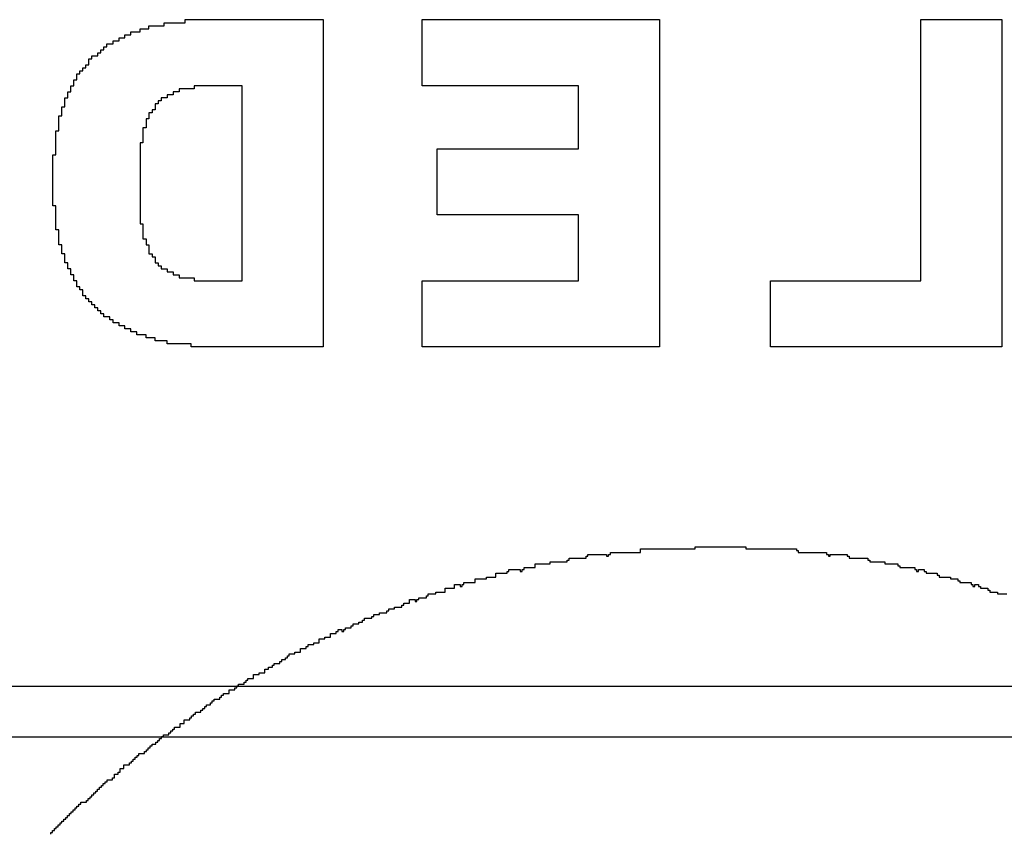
# Model space of a CAD drawing. Header units: millimetres. Extents: x -0.08 to 3.17, y -0.08 to 4.88.
# Tile 35 of 256: x 1.24 to 1.37, y 0.5 to 0.61. Entities that reach past the tile are written whole.
import ezdxf

# ---------------------------------------------------------------- set-up
doc = ezdxf.new("R2010")
doc.units = ezdxf.units.MM
doc.header["$MEASUREMENT"] = 0
doc.layers.add('BottomOverlay', color=54, linetype='Continuous')
doc.layers.add('TopOverlay', color=2, linetype='Continuous')

msp = doc.modelspace()

# ---------------------------------------------------------------- linework, layer by layer
at = {"layer": 'BottomOverlay'}
for p, q in [((1.26044, 0.60902), (1.26044, 0.60944)), ((1.26044, 0.60944), (1.27582, 0.60944)), ((1.27582, 0.60944), (1.27624, 0.60944)), ((1.27624, 0.60944), (1.27957, 0.60944)), ((1.27957, 0.60944), (1.27957, 0.56412)), ((1.29328, 0.60029), (1.29328, 0.60944)), ((1.29328, 0.60944), (1.30783, 0.60944)), ((1.30783, 0.60944), (1.30825, 0.60944)), ((1.30825, 0.60944), (1.32612, 0.60944)), ((1.32612, 0.60944), (1.32612, 0.56412)), ((1.36229, 0.58241), (1.36229, 0.60944)), ((1.36229, 0.60944), (1.37352, 0.60944)), ((1.37352, 0.60944), (1.37352, 0.56412)), ((1.25421, 0.60777), (1.25421, 0.60819)), ((1.25421, 0.60819), (1.25545, 0.60819)), ((1.25545, 0.60819), (1.25545, 0.6086)), ((1.25545, 0.6086), (1.25753, 0.6086)), ((1.25753, 0.6086), (1.25753, 0.60902)), ((1.25753, 0.60902), (1.26044, 0.60902)), ((1.2513, 0.60653), (1.2513, 0.60694)), ((1.2513, 0.60694), (1.25213, 0.60694)), ((1.25213, 0.60694), (1.25213, 0.60736)), ((1.25213, 0.60736), (1.25296, 0.60736)), ((1.25296, 0.60736), (1.25296, 0.60777)), ((1.25296, 0.60777), (1.25421, 0.60777)), ((1.2488, 0.60486), (1.2488, 0.60528)), ((1.2488, 0.60528), (1.24922, 0.60528)), ((1.24922, 0.60528), (1.24922, 0.60569)), ((1.24922, 0.60569), (1.24963, 0.60569)), ((1.24963, 0.60569), (1.24963, 0.60611)), ((1.24963, 0.60611), (1.25047, 0.60611)), ((1.25047, 0.60611), (1.25047, 0.60653)), ((1.25047, 0.60653), (1.2513, 0.60653)), ((1.24714, 0.6032), (1.24714, 0.60403)), ((1.24714, 0.60403), (1.24756, 0.60403)), ((1.24756, 0.60403), (1.24756, 0.60445)), ((1.24756, 0.60445), (1.24839, 0.60445)), ((1.24839, 0.60445), (1.24839, 0.60486)), ((1.24839, 0.60486), (1.2488, 0.60486)), ((1.24631, 0.60237), (1.24631, 0.60278)), ((1.24631, 0.60278), (1.24672, 0.60278)), ((1.24672, 0.60278), (1.24672, 0.6032)), ((1.24672, 0.6032), (1.24714, 0.6032)), ((1.24506, 0.60029), (1.24506, 0.60112)), ((1.24506, 0.60112), (1.24548, 0.60112)), ((1.24548, 0.60112), (1.24548, 0.60195)), ((1.24548, 0.60195), (1.24589, 0.60195)), ((1.24589, 0.60195), (1.24589, 0.60237)), ((1.24589, 0.60237), (1.24631, 0.60237)), ((1.24465, 0.59946), (1.24465, 0.60029)), ((1.24465, 0.60029), (1.24506, 0.60029)), ((1.26169, 0.59987), (1.25961, 0.59987)), ((1.25961, 0.59987), (1.25961, 0.59946)), ((1.26834, 0.60029), (1.26169, 0.60029)), ((1.26169, 0.60029), (1.26169, 0.59987)), ((1.26834, 0.58616), (1.26834, 0.60029)), ((1.3149, 0.60029), (1.29328, 0.60029)), ((1.3149, 0.59156), (1.3149, 0.60029)), ((1.24381, 0.59738), (1.24381, 0.59863)), ((1.24381, 0.59863), (1.24423, 0.59863)), ((1.24423, 0.59863), (1.24423, 0.59946)), ((1.24423, 0.59946), (1.24465, 0.59946)), ((1.25795, 0.59863), (1.25712, 0.59863)), ((1.25712, 0.59863), (1.25712, 0.59821)), ((1.25878, 0.59904), (1.25795, 0.59904)), ((1.25795, 0.59904), (1.25795, 0.59863)), ((1.25961, 0.59946), (1.25878, 0.59946)), ((1.25878, 0.59946), (1.25878, 0.59904)), ((1.2434, 0.59613), (1.2434, 0.59738)), ((1.2434, 0.59738), (1.24381, 0.59738)), ((1.2567, 0.5978), (1.25629, 0.5978)), ((1.25629, 0.5978), (1.25629, 0.59696)), ((1.25712, 0.59821), (1.2567, 0.59821)), ((1.2567, 0.59821), (1.2567, 0.5978)), ((1.24298, 0.59405), (1.24298, 0.59613)), ((1.24298, 0.59613), (1.2434, 0.59613)), ((1.25545, 0.59572), (1.25504, 0.59572)), ((1.25504, 0.59572), (1.25504, 0.59447)), ((1.25587, 0.59655), (1.25545, 0.59655)), ((1.25545, 0.59655), (1.25545, 0.59572)), ((1.25629, 0.59696), (1.25587, 0.59696)), ((1.25587, 0.59696), (1.25587, 0.59655)), ((1.25504, 0.59447), (1.25462, 0.59447)), ((1.25462, 0.59447), (1.25462, 0.59239)), ((1.24257, 0.59073), (1.24257, 0.59405)), ((1.24257, 0.59405), (1.24298, 0.59405)), ((1.25462, 0.59239), (1.25421, 0.59239)), ((1.25421, 0.59239), (1.25421, 0.58117)), ((1.24215, 0.58366), (1.24215, 0.59073)), ((1.24215, 0.59073), (1.24257, 0.59073)), ((1.29536, 0.58241), (1.29536, 0.59156)), ((1.29536, 0.59156), (1.3149, 0.59156)), ((1.26834, 0.58574), (1.26834, 0.58616)), ((1.26834, 0.57327), (1.26834, 0.58574)), ((1.24257, 0.58366), (1.24215, 0.58366)), ((1.24257, 0.58034), (1.24257, 0.58366)), ((1.3149, 0.58241), (1.29536, 0.58241)), ((1.3149, 0.57327), (1.3149, 0.58241)), ((1.36229, 0.582), (1.36229, 0.58241)), ((1.25421, 0.58117), (1.25462, 0.58117)), ((1.25462, 0.58117), (1.25462, 0.57909)), ((1.36229, 0.57327), (1.36229, 0.582)), ((1.24298, 0.58034), (1.24257, 0.58034)), ((1.24298, 0.57826), (1.24298, 0.58034)), ((1.2434, 0.57826), (1.24298, 0.57826)), ((1.2434, 0.57701), (1.2434, 0.57826)), ((1.25462, 0.57909), (1.25504, 0.57909)), ((1.25504, 0.57909), (1.25504, 0.57826)), ((1.25504, 0.57826), (1.25545, 0.57826)), ((1.25545, 0.57826), (1.25545, 0.57701)), ((1.24381, 0.57701), (1.2434, 0.57701)), ((1.24381, 0.57576), (1.24381, 0.57701)), ((1.25545, 0.57701), (1.25587, 0.57701)), ((1.25587, 0.57701), (1.25587, 0.57659)), ((1.25587, 0.57659), (1.25629, 0.57659)), ((1.25629, 0.57659), (1.25629, 0.57576)), ((1.24423, 0.57576), (1.24381, 0.57576)), ((1.24423, 0.57493), (1.24423, 0.57576)), ((1.25629, 0.57576), (1.2567, 0.57576)), ((1.2567, 0.57576), (1.2567, 0.57535)), ((1.2567, 0.57535), (1.25712, 0.57535)), ((1.25712, 0.57535), (1.25712, 0.57493)), ((1.24465, 0.57493), (1.24423, 0.57493)), ((1.24465, 0.5741), (1.24465, 0.57493)), ((1.24506, 0.5741), (1.24465, 0.5741)), ((1.24506, 0.57327), (1.24506, 0.5741)), ((1.25712, 0.57493), (1.25795, 0.57493)), ((1.25795, 0.57493), (1.25795, 0.57452)), ((1.25795, 0.57452), (1.25878, 0.57452)), ((1.25878, 0.57452), (1.25878, 0.5741)), ((1.25878, 0.5741), (1.25961, 0.5741)), ((1.25961, 0.5741), (1.25961, 0.57368)), ((1.24548, 0.57327), (1.24506, 0.57327)), ((1.24548, 0.57244), (1.24548, 0.57327)), ((1.25961, 0.57368), (1.26169, 0.57368)), ((1.26169, 0.57368), (1.26169, 0.57327)), ((1.26169, 0.57327), (1.26834, 0.57327)), ((1.29328, 0.56412), (1.29328, 0.57327)), ((1.29328, 0.57327), (1.3149, 0.57327)), ((1.34151, 0.56412), (1.34151, 0.57327)), ((1.34151, 0.57327), (1.36229, 0.57327)), ((1.24589, 0.57244), (1.24548, 0.57244)), ((1.24589, 0.57202), (1.24589, 0.57244)), ((1.24631, 0.57202), (1.24589, 0.57202)), ((1.24631, 0.57119), (1.24631, 0.57202)), ((1.24672, 0.57119), (1.24631, 0.57119)), ((1.24672, 0.57077), (1.24672, 0.57119)), ((1.24714, 0.57077), (1.24672, 0.57077)), ((1.24714, 0.57036), (1.24714, 0.57077)), ((1.24756, 0.57036), (1.24714, 0.57036)), ((1.24756, 0.56994), (1.24756, 0.57036)), ((1.24797, 0.56994), (1.24756, 0.56994)), ((1.24797, 0.56953), (1.24797, 0.56994)), ((1.24839, 0.56953), (1.24797, 0.56953)), ((1.24839, 0.56911), (1.24839, 0.56953)), ((1.2488, 0.56911), (1.24839, 0.56911)), ((1.2488, 0.5687), (1.2488, 0.56911)), ((1.24922, 0.5687), (1.2488, 0.5687)), ((1.24922, 0.56828), (1.24922, 0.5687)), ((1.25005, 0.56828), (1.24922, 0.56828)), ((1.25005, 0.56786), (1.25005, 0.56828)), ((1.25047, 0.56786), (1.25005, 0.56786)), ((1.25047, 0.56745), (1.25047, 0.56786)), ((1.2513, 0.56745), (1.25047, 0.56745)), ((1.2513, 0.56703), (1.2513, 0.56745)), ((1.25213, 0.56703), (1.2513, 0.56703)), ((1.25213, 0.56662), (1.25213, 0.56703)), ((1.25296, 0.56662), (1.25213, 0.56662)), ((1.25296, 0.5662), (1.25296, 0.56662)), ((1.25379, 0.5662), (1.25296, 0.5662)), ((1.25379, 0.56579), (1.25379, 0.5662)), ((1.25504, 0.56579), (1.25379, 0.56579)), ((1.25504, 0.56537), (1.25504, 0.56579)), ((1.25629, 0.56537), (1.25504, 0.56537)), ((1.25629, 0.56495), (1.25629, 0.56537)), ((1.25795, 0.56495), (1.25629, 0.56495)), ((1.25795, 0.56454), (1.25795, 0.56495)), ((1.26127, 0.56454), (1.25795, 0.56454)), ((1.26127, 0.56412), (1.26127, 0.56454)), ((1.27957, 0.56412), (1.26127, 0.56412)), ((1.32612, 0.56412), (1.29328, 0.56412)), ((1.37352, 0.56412), (1.34151, 0.56412)), ((1.09457, 0.51715), (2.00415, 0.51715)), ((1.44252, 0.51008), (1.09457, 0.51008))]:
    msp.add_line(p, q, dxfattribs=at)
at = {"layer": 'TopOverlay'}
for p, q in [((1.32349, 0.53565), (1.32349, 0.53617)), ((1.32349, 0.53617), (1.33104, 0.53617)), ((1.33104, 0.53617), (1.33104, 0.53643)), ((1.33104, 0.53643), (1.33806, 0.53643)), ((1.33806, 0.53643), (1.33806, 0.53617)), ((1.33806, 0.53617), (1.34508, 0.53617)), ((1.34508, 0.53617), (1.34508, 0.53591)), ((1.34508, 0.53591), (1.34534, 0.53591)), ((1.34534, 0.53591), (1.34534, 0.53565)), ((1.31101, 0.53408), (1.31101, 0.53434)), ((1.31101, 0.53434), (1.31335, 0.53434)), ((1.31335, 0.53434), (1.31335, 0.5346)), ((1.31335, 0.5346), (1.31361, 0.5346)), ((1.31361, 0.5346), (1.31361, 0.53487)), ((1.31361, 0.53487), (1.31595, 0.53487)), ((1.31595, 0.53487), (1.31595, 0.53513)), ((1.31595, 0.53513), (1.31621, 0.53513)), ((1.31621, 0.53513), (1.31621, 0.53539)), ((1.31621, 0.53539), (1.31881, 0.53539)), ((1.31881, 0.53539), (1.31881, 0.53513)), ((1.31881, 0.53513), (1.31907, 0.53513)), ((1.31907, 0.53513), (1.31907, 0.53539)), ((1.31907, 0.53539), (1.31933, 0.53539)), ((1.31933, 0.53539), (1.31933, 0.53565)), ((1.31933, 0.53565), (1.32349, 0.53565)), ((1.34534, 0.53565), (1.34924, 0.53565)), ((1.34924, 0.53565), (1.34924, 0.53539)), ((1.34924, 0.53539), (1.3495, 0.53539)), ((1.3495, 0.53539), (1.3495, 0.53513)), ((1.3495, 0.53513), (1.34976, 0.53513)), ((1.34976, 0.53513), (1.34976, 0.53539)), ((1.34976, 0.53539), (1.3521, 0.53539)), ((1.3521, 0.53539), (1.3521, 0.53513)), ((1.3521, 0.53513), (1.35236, 0.53513)), ((1.35236, 0.53513), (1.35236, 0.53487)), ((1.35236, 0.53487), (1.35496, 0.53487)), ((1.35496, 0.53487), (1.35496, 0.5346)), ((1.35496, 0.5346), (1.35522, 0.5346)), ((1.35522, 0.5346), (1.35522, 0.53434)), ((1.35522, 0.53434), (1.3573, 0.53434)), ((1.3573, 0.53434), (1.3573, 0.53408)), ((1.30503, 0.53278), (1.30503, 0.53304)), ((1.30503, 0.53304), (1.30529, 0.53304)), ((1.30529, 0.53304), (1.30529, 0.5333)), ((1.30529, 0.5333), (1.30685, 0.5333)), ((1.30685, 0.5333), (1.30685, 0.53304)), ((1.30685, 0.53304), (1.30711, 0.53304)), ((1.30711, 0.53304), (1.30711, 0.5333)), ((1.30711, 0.5333), (1.30737, 0.5333)), ((1.30737, 0.5333), (1.30737, 0.53356)), ((1.30737, 0.53356), (1.30893, 0.53356)), ((1.30893, 0.53356), (1.30893, 0.53408)), ((1.30893, 0.53408), (1.31101, 0.53408)), ((1.3573, 0.53408), (1.35912, 0.53408)), ((1.35912, 0.53408), (1.35912, 0.53382)), ((1.35912, 0.53382), (1.35938, 0.53382)), ((1.35938, 0.53382), (1.35938, 0.53356)), ((1.35938, 0.53356), (1.36146, 0.53356)), ((1.36146, 0.53356), (1.36146, 0.5333)), ((1.36146, 0.5333), (1.36172, 0.5333)), ((1.36172, 0.5333), (1.36172, 0.53304)), ((1.36172, 0.53304), (1.36198, 0.53304)), ((1.36198, 0.53304), (1.36198, 0.5333)), ((1.36198, 0.5333), (1.36276, 0.5333)), ((1.36276, 0.5333), (1.36276, 0.53304)), ((1.36276, 0.53304), (1.36302, 0.53304)), ((1.36302, 0.53304), (1.36302, 0.53278)), ((1.30061, 0.53148), (1.30061, 0.532)), ((1.30061, 0.532), (1.30217, 0.532)), ((1.30217, 0.532), (1.30217, 0.53226)), ((1.30217, 0.53226), (1.30347, 0.53226)), ((1.30347, 0.53226), (1.30347, 0.53278)), ((1.30347, 0.53278), (1.30503, 0.53278)), ((1.36302, 0.53278), (1.36458, 0.53278)), ((1.36458, 0.53278), (1.36458, 0.53252)), ((1.36458, 0.53252), (1.36484, 0.53252)), ((1.36484, 0.53252), (1.36484, 0.53226)), ((1.36484, 0.53226), (1.3664, 0.53226)), ((1.3664, 0.53226), (1.3664, 0.532)), ((1.3664, 0.532), (1.36744, 0.532)), ((1.36744, 0.532), (1.36744, 0.53174)), ((1.36744, 0.53174), (1.3677, 0.53174)), ((1.3677, 0.53174), (1.3677, 0.53148)), ((1.29645, 0.53018), (1.29645, 0.5307)), ((1.29645, 0.5307), (1.29775, 0.5307)), ((1.29775, 0.5307), (1.29775, 0.53122)), ((1.29775, 0.53122), (1.29853, 0.53122)), ((1.29853, 0.53122), (1.29853, 0.53096)), ((1.29853, 0.53096), (1.29879, 0.53096)), ((1.29879, 0.53096), (1.29879, 0.53122)), ((1.29879, 0.53122), (1.29905, 0.53122)), ((1.29905, 0.53122), (1.29905, 0.53148)), ((1.29905, 0.53148), (1.30061, 0.53148)), ((1.3677, 0.53148), (1.36926, 0.53148)), ((1.36926, 0.53148), (1.36926, 0.53122)), ((1.36926, 0.53122), (1.36952, 0.53122)), ((1.36952, 0.53122), (1.36952, 0.53096)), ((1.36952, 0.53096), (1.36978, 0.53096)), ((1.36978, 0.53096), (1.36978, 0.53122)), ((1.36978, 0.53122), (1.3703, 0.53122)), ((1.3703, 0.53122), (1.3703, 0.53096)), ((1.3703, 0.53096), (1.37056, 0.53096)), ((1.37056, 0.53096), (1.37056, 0.5307)), ((1.37056, 0.5307), (1.3716, 0.5307)), ((1.3716, 0.5307), (1.3716, 0.53044)), ((1.3716, 0.53044), (1.37186, 0.53044)), ((1.37186, 0.53044), (1.37186, 0.53018)), ((1.29151, 0.52862), (1.29151, 0.52914)), ((1.29151, 0.52914), (1.29229, 0.52914)), ((1.29229, 0.52914), (1.29229, 0.52888)), ((1.29229, 0.52888), (1.29255, 0.52888)), ((1.29255, 0.52888), (1.29255, 0.52914)), ((1.29255, 0.52914), (1.29281, 0.52914)), ((1.29281, 0.52914), (1.29281, 0.5294)), ((1.29281, 0.5294), (1.29385, 0.5294)), ((1.29385, 0.5294), (1.29385, 0.52966)), ((1.29385, 0.52966), (1.29411, 0.52966)), ((1.29411, 0.52966), (1.29411, 0.52992)), ((1.29411, 0.52992), (1.29515, 0.52992)), ((1.29515, 0.52992), (1.29515, 0.53018)), ((1.29515, 0.53018), (1.29645, 0.53018)), ((1.37186, 0.53018), (1.3729, 0.53018)), ((1.3729, 0.53018), (1.3729, 0.52992)), ((1.3729, 0.52992), (1.3742, 0.52992)), ((1.28839, 0.52732), (1.28839, 0.52758)), ((1.28839, 0.52758), (1.28865, 0.52758)), ((1.28865, 0.52758), (1.28865, 0.52784)), ((1.28865, 0.52784), (1.28943, 0.52784)), ((1.28943, 0.52784), (1.28943, 0.5281)), ((1.28943, 0.5281), (1.29047, 0.5281)), ((1.29047, 0.5281), (1.29047, 0.52836)), ((1.29047, 0.52836), (1.29073, 0.52836)), ((1.29073, 0.52836), (1.29073, 0.52862)), ((1.29073, 0.52862), (1.29151, 0.52862)), ((1.28501, 0.52602), (1.28501, 0.52628)), ((1.28501, 0.52628), (1.28527, 0.52628)), ((1.28527, 0.52628), (1.28527, 0.52654)), ((1.28527, 0.52654), (1.28631, 0.52654)), ((1.28631, 0.52654), (1.28631, 0.5268)), ((1.28631, 0.5268), (1.28657, 0.5268)), ((1.28657, 0.5268), (1.28657, 0.52706)), ((1.28657, 0.52706), (1.28735, 0.52706)), ((1.28735, 0.52706), (1.28735, 0.52732)), ((1.28735, 0.52732), (1.28839, 0.52732)), ((1.28163, 0.52472), (1.28163, 0.52498)), ((1.28163, 0.52498), (1.28215, 0.52498)), ((1.28215, 0.52498), (1.28215, 0.52472)), ((1.28241, 0.52472), (1.28241, 0.52498)), ((1.28241, 0.52498), (1.28267, 0.52498)), ((1.28267, 0.52498), (1.28267, 0.52524)), ((1.28267, 0.52524), (1.28345, 0.52524)), ((1.28345, 0.52524), (1.28345, 0.5255)), ((1.28345, 0.5255), (1.28371, 0.5255)), ((1.28371, 0.5255), (1.28371, 0.52576)), ((1.28371, 0.52576), (1.28449, 0.52576)), ((1.28449, 0.52576), (1.28449, 0.52602)), ((1.28449, 0.52602), (1.28501, 0.52602)), ((1.27903, 0.52316), (1.27903, 0.52368)), ((1.27903, 0.52368), (1.27981, 0.52368)), ((1.27981, 0.52368), (1.27981, 0.52394)), ((1.27981, 0.52394), (1.28059, 0.52394)), ((1.28059, 0.52394), (1.28059, 0.52446)), ((1.28059, 0.52446), (1.28137, 0.52446)), ((1.28137, 0.52446), (1.28137, 0.52472)), ((1.28137, 0.52472), (1.28163, 0.52472)), ((1.28215, 0.52472), (1.28241, 0.52472)), ((1.27643, 0.52186), (1.27643, 0.52238)), ((1.27643, 0.52238), (1.27721, 0.52238)), ((1.27721, 0.52238), (1.27721, 0.52264)), ((1.27721, 0.52264), (1.27747, 0.52264)), ((1.27747, 0.52264), (1.27747, 0.5229)), ((1.27747, 0.5229), (1.27825, 0.5229)), ((1.27825, 0.5229), (1.27825, 0.52316)), ((1.27825, 0.52316), (1.27903, 0.52316)), ((1.27383, 0.52056), (1.27383, 0.52082)), ((1.27383, 0.52082), (1.27435, 0.52082)), ((1.27435, 0.52082), (1.27435, 0.52108)), ((1.27435, 0.52108), (1.27461, 0.52108)), ((1.27461, 0.52108), (1.27461, 0.52134)), ((1.27461, 0.52134), (1.27487, 0.52134)), ((1.27487, 0.52134), (1.27487, 0.5216)), ((1.27487, 0.5216), (1.27565, 0.5216)), ((1.27565, 0.5216), (1.27565, 0.52186)), ((1.27565, 0.52186), (1.27643, 0.52186)), ((1.27149, 0.519), (1.27149, 0.51952)), ((1.27149, 0.51952), (1.27201, 0.51952)), ((1.27201, 0.51952), (1.27201, 0.51978)), ((1.27201, 0.51978), (1.27253, 0.51978)), ((1.27253, 0.51978), (1.27253, 0.52004)), ((1.27253, 0.52004), (1.27279, 0.52004)), ((1.27279, 0.52004), (1.27279, 0.5203)), ((1.27279, 0.5203), (1.27357, 0.5203)), ((1.27357, 0.5203), (1.27357, 0.52056)), ((1.27357, 0.52056), (1.27383, 0.52056)), ((1.26915, 0.51796), (1.26915, 0.51822)), ((1.26915, 0.51822), (1.26993, 0.51822)), ((1.26993, 0.51822), (1.26993, 0.51874)), ((1.26993, 0.51874), (1.27071, 0.51874)), ((1.27071, 0.51874), (1.27071, 0.519)), ((1.27071, 0.519), (1.27149, 0.519)), ((1.26655, 0.51614), (1.26655, 0.51666)), ((1.26655, 0.51666), (1.26733, 0.51666)), ((1.26733, 0.51666), (1.26733, 0.51692)), ((1.26733, 0.51692), (1.26759, 0.51692)), ((1.26759, 0.51692), (1.26759, 0.51718)), ((1.26759, 0.51718), (1.26785, 0.51718)), ((1.26785, 0.51718), (1.26785, 0.51744)), ((1.26785, 0.51744), (1.26863, 0.51744)), ((1.26863, 0.51744), (1.26863, 0.5177)), ((1.26863, 0.5177), (1.26889, 0.5177)), ((1.26889, 0.5177), (1.26889, 0.51796)), ((1.26889, 0.51796), (1.26915, 0.51796)), ((1.26447, 0.5151), (1.26447, 0.51536)), ((1.26447, 0.51536), (1.26525, 0.51536)), ((1.26525, 0.51536), (1.26525, 0.51562)), ((1.26525, 0.51562), (1.26551, 0.51562)), ((1.26551, 0.51562), (1.26551, 0.51588)), ((1.26551, 0.51588), (1.26577, 0.51588)), ((1.26577, 0.51588), (1.26577, 0.51614)), ((1.26577, 0.51614), (1.26655, 0.51614)), ((1.26291, 0.5138), (1.26291, 0.51406)), ((1.26291, 0.51406), (1.26317, 0.51406)), ((1.26317, 0.51406), (1.26317, 0.51432)), ((1.26317, 0.51432), (1.26343, 0.51432)), ((1.26343, 0.51432), (1.26343, 0.51458)), ((1.26343, 0.51458), (1.26395, 0.51458)), ((1.26395, 0.51458), (1.26395, 0.51484)), ((1.26395, 0.51484), (1.26421, 0.51484)), ((1.26421, 0.51484), (1.26421, 0.5151)), ((1.26421, 0.5151), (1.26447, 0.5151)), ((1.26109, 0.5125), (1.26109, 0.51276)), ((1.26109, 0.51276), (1.26135, 0.51276)), ((1.26135, 0.51276), (1.26135, 0.51302)), ((1.26135, 0.51302), (1.26161, 0.51302)), ((1.26161, 0.51302), (1.26161, 0.51328)), ((1.26161, 0.51328), (1.26187, 0.51328)), ((1.26187, 0.51328), (1.26187, 0.51354)), ((1.26187, 0.51354), (1.26265, 0.51354)), ((1.26265, 0.51354), (1.26265, 0.5138)), ((1.26265, 0.5138), (1.26291, 0.5138)), ((1.25874, 0.51094), (1.25874, 0.5112)), ((1.25874, 0.5112), (1.259, 0.5112)), ((1.259, 0.5112), (1.259, 0.51146)), ((1.259, 0.51146), (1.25978, 0.51146)), ((1.25978, 0.51146), (1.25978, 0.51198)), ((1.25978, 0.51198), (1.26031, 0.51198)), ((1.26031, 0.51198), (1.26031, 0.5125)), ((1.26031, 0.5125), (1.26109, 0.5125)), ((1.25692, 0.50964), (1.25692, 0.5099)), ((1.25692, 0.5099), (1.25718, 0.5099)), ((1.25718, 0.5099), (1.25718, 0.51016)), ((1.25718, 0.51016), (1.25744, 0.51016)), ((1.25744, 0.51016), (1.25744, 0.51042)), ((1.25744, 0.51042), (1.25822, 0.51042)), ((1.25822, 0.51042), (1.25822, 0.51068)), ((1.25822, 0.51068), (1.25848, 0.51068)), ((1.25848, 0.51068), (1.25848, 0.51094)), ((1.25848, 0.51094), (1.25874, 0.51094)), ((1.25536, 0.50834), (1.25536, 0.5086)), ((1.25536, 0.5086), (1.25562, 0.5086)), ((1.25562, 0.5086), (1.25562, 0.50886)), ((1.25562, 0.50886), (1.25588, 0.50886)), ((1.25588, 0.50886), (1.25588, 0.50912)), ((1.25588, 0.50912), (1.2564, 0.50912)), ((1.2564, 0.50912), (1.2564, 0.50938)), ((1.2564, 0.50938), (1.25666, 0.50938)), ((1.25666, 0.50938), (1.25666, 0.50964)), ((1.25666, 0.50964), (1.25692, 0.50964)), ((1.25354, 0.50704), (1.25354, 0.5073)), ((1.25354, 0.5073), (1.2538, 0.5073)), ((1.2538, 0.5073), (1.2538, 0.50756)), ((1.2538, 0.50756), (1.25406, 0.50756)), ((1.25406, 0.50756), (1.25406, 0.50782)), ((1.25406, 0.50782), (1.25484, 0.50782)), ((1.25484, 0.50782), (1.25484, 0.50808)), ((1.25484, 0.50808), (1.2551, 0.50808)), ((1.2551, 0.50808), (1.2551, 0.50834)), ((1.2551, 0.50834), (1.25536, 0.50834)), ((1.25146, 0.50522), (1.25146, 0.50574)), ((1.25146, 0.50574), (1.25198, 0.50574)), ((1.25198, 0.50574), (1.25198, 0.50626)), ((1.25198, 0.50626), (1.25276, 0.50626)), ((1.25276, 0.50626), (1.25276, 0.50652)), ((1.25276, 0.50652), (1.25302, 0.50652)), ((1.25302, 0.50652), (1.25302, 0.50678)), ((1.25302, 0.50678), (1.25328, 0.50678)), ((1.25328, 0.50678), (1.25328, 0.50704)), ((1.25328, 0.50704), (1.25354, 0.50704)), ((1.25042, 0.50418), (1.25042, 0.50444)), ((1.25042, 0.50444), (1.25068, 0.50444)), ((1.25068, 0.50444), (1.25068, 0.50496)), ((1.25068, 0.50496), (1.2512, 0.50496)), ((1.2512, 0.50496), (1.2512, 0.50522)), ((1.2512, 0.50522), (1.25146, 0.50522)), ((1.2486, 0.50288), (1.2486, 0.50314)), ((1.2486, 0.50314), (1.24886, 0.50314)), ((1.24886, 0.50314), (1.24886, 0.5034)), ((1.24886, 0.5034), (1.24912, 0.5034)), ((1.24912, 0.5034), (1.24912, 0.50366)), ((1.24912, 0.50366), (1.24938, 0.50366)), ((1.24938, 0.50366), (1.24938, 0.50392)), ((1.24938, 0.50392), (1.24964, 0.50392)), ((1.24964, 0.50392), (1.24964, 0.50418)), ((1.24964, 0.50418), (1.25042, 0.50418)), ((1.2473, 0.50158), (1.2473, 0.50184)), ((1.2473, 0.50184), (1.24756, 0.50184)), ((1.24756, 0.50184), (1.24756, 0.5021)), ((1.24756, 0.5021), (1.24782, 0.5021)), ((1.24782, 0.5021), (1.24782, 0.50236)), ((1.24782, 0.50236), (1.24808, 0.50236)), ((1.24808, 0.50236), (1.24808, 0.50262)), ((1.24808, 0.50262), (1.24834, 0.50262)), ((1.24834, 0.50262), (1.24834, 0.50288)), ((1.24834, 0.50288), (1.2486, 0.50288)), ((1.24522, 0.50002), (1.24522, 0.50028)), ((1.24522, 0.50028), (1.24548, 0.50028)), ((1.24548, 0.50028), (1.24548, 0.50054)), ((1.24548, 0.50054), (1.24574, 0.50054)), ((1.24574, 0.50054), (1.24574, 0.5008)), ((1.24574, 0.5008), (1.246, 0.5008)), ((1.246, 0.5008), (1.246, 0.50106)), ((1.246, 0.50106), (1.24678, 0.50106)), ((1.24678, 0.50106), (1.24678, 0.50132)), ((1.24678, 0.50132), (1.24704, 0.50132)), ((1.24704, 0.50132), (1.24704, 0.50158)), ((1.24704, 0.50158), (1.2473, 0.50158)), ((1.24392, 0.49872), (1.24392, 0.49898)), ((1.24392, 0.49898), (1.24418, 0.49898)), ((1.24418, 0.49898), (1.24418, 0.49924)), ((1.24418, 0.49924), (1.24444, 0.49924)), ((1.24444, 0.49924), (1.24444, 0.4995)), ((1.24444, 0.4995), (1.2447, 0.4995)), ((1.2447, 0.4995), (1.2447, 0.49976)), ((1.2447, 0.49976), (1.24496, 0.49976)), ((1.24496, 0.49976), (1.24496, 0.50002)), ((1.24496, 0.50002), (1.24522, 0.50002)), ((1.24262, 0.49742), (1.24262, 0.49768)), ((1.24262, 0.49768), (1.24288, 0.49768)), ((1.24288, 0.49768), (1.24288, 0.49794)), ((1.24288, 0.49794), (1.24314, 0.49794)), ((1.24314, 0.49794), (1.24314, 0.4982)), ((1.24314, 0.4982), (1.2434, 0.4982)), ((1.2434, 0.4982), (1.2434, 0.49846)), ((1.2434, 0.49846), (1.24366, 0.49846)), ((1.24366, 0.49846), (1.24366, 0.49872)), ((1.24366, 0.49872), (1.24392, 0.49872)), ((1.24184, 0.49664), (1.24184, 0.4969)), ((1.24184, 0.4969), (1.2421, 0.4969)), ((1.2421, 0.4969), (1.2421, 0.49716)), ((1.2421, 0.49716), (1.24236, 0.49716)), ((1.24236, 0.49716), (1.24236, 0.49742)), ((1.24236, 0.49742), (1.24262, 0.49742))]:
    msp.add_line(p, q, dxfattribs=at)

doc.saveas('drawing.dxf')
